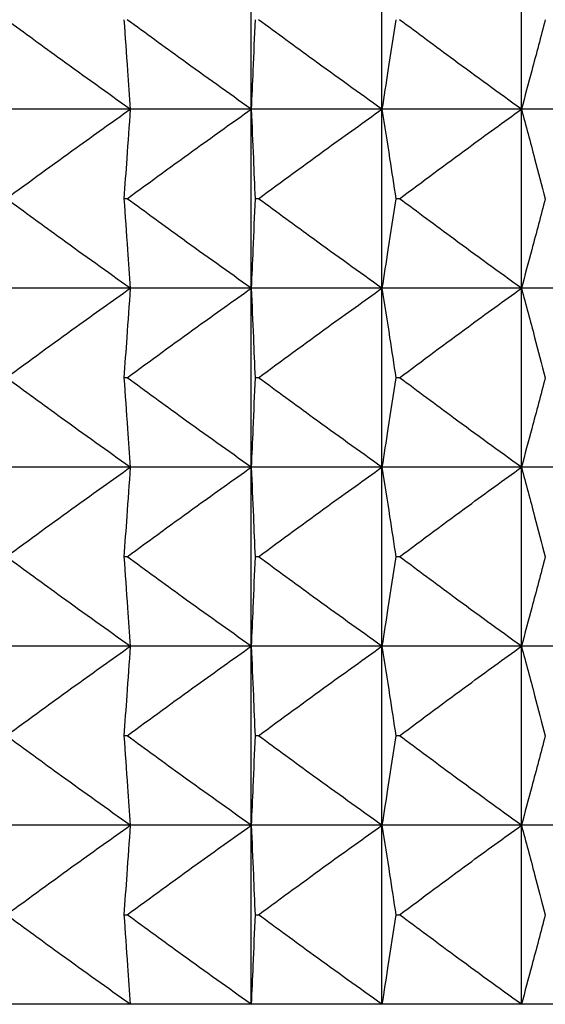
# Model space of a CAD drawing. Header units: millimetres. Extents: x 0 to 210, y 0 to 297.
# Tile 68 of 80: x 173.64 to 174.521, y 270.827 to 272.477. Entities that reach past the tile are written whole.
import ezdxf

# ---------------------------------------------------------------- set-up
doc = ezdxf.new("R2010")
doc.units = ezdxf.units.MM

msp = doc.modelspace()

# ---------------------------------------------------------------- linework, layer by layer
at = {"color": 7, "linetype": 'Continuous', "lineweight": 25}
for p, q in [((174.028, 272.3273), (174.028, 272.6273)), ((174.2469, 272.3273), (174.2469, 272.6273)), ((174.4805, 272.3273), (174.4805, 272.6273)), ((173.6402, 272.3273), (173.4738, 272.3273)), ((173.8253, 272.3273), (173.6402, 272.3273)), ((174.028, 272.3273), (173.8253, 272.3273)), ((174.2469, 272.3273), (174.028, 272.3273)), ((174.028, 272.0273), (174.028, 272.3273)), ((174.4805, 272.3273), (174.2469, 272.3273)), ((174.2469, 272.0273), (174.2469, 272.3273)), ((174.7272, 272.3273), (174.4805, 272.3273)), ((174.4805, 272.0273), (174.4805, 272.3273)), ((173.8201, 272.1773), (173.8147, 272.1773)), ((174.0402, 272.1773), (174.0344, 272.1773)), ((174.2764, 272.1773), (174.2701, 272.1773)), ((173.6402, 272.0273), (173.4738, 272.0273)), ((173.8253, 272.0273), (173.6402, 272.0273)), ((174.028, 272.0273), (173.8253, 272.0273)), ((174.2469, 272.0273), (174.028, 272.0273)), ((174.028, 271.7273), (174.028, 272.0273)), ((174.4805, 272.0273), (174.2469, 272.0273)), ((174.2469, 271.7273), (174.2469, 272.0273)), ((174.7272, 272.0273), (174.4805, 272.0273)), ((174.4805, 271.7273), (174.4805, 272.0273)), ((173.8201, 271.8773), (173.8147, 271.8773)), ((174.0402, 271.8773), (174.0344, 271.8773)), ((174.2764, 271.8773), (174.2701, 271.8773)), ((173.6402, 271.7273), (173.4738, 271.7273)), ((173.8253, 271.7273), (173.6402, 271.7273)), ((174.028, 271.7273), (173.8253, 271.7273)), ((174.2469, 271.7273), (174.028, 271.7273)), ((174.028, 271.4273), (174.028, 271.7273)), ((174.4805, 271.7273), (174.2469, 271.7273)), ((174.2469, 271.4273), (174.2469, 271.7273)), ((174.7272, 271.7273), (174.4805, 271.7273)), ((174.4805, 271.4273), (174.4805, 271.7273)), ((173.8201, 271.5773), (173.8147, 271.5773)), ((174.0402, 271.5773), (174.0344, 271.5773)), ((174.2764, 271.5773), (174.2701, 271.5773)), ((173.6402, 271.4273), (173.4738, 271.4273)), ((173.8253, 271.4273), (173.6402, 271.4273)), ((174.028, 271.4273), (173.8253, 271.4273)), ((174.2469, 271.4273), (174.028, 271.4273)), ((174.028, 271.1273), (174.028, 271.4273)), ((174.4805, 271.4273), (174.2469, 271.4273)), ((174.2469, 271.1273), (174.2469, 271.4273)), ((174.7272, 271.4273), (174.4805, 271.4273)), ((174.4805, 271.1273), (174.4805, 271.4273)), ((173.8201, 271.2773), (173.8147, 271.2773)), ((174.0402, 271.2773), (174.0344, 271.2773)), ((174.2764, 271.2773), (174.2701, 271.2773)), ((173.6402, 271.1273), (173.4738, 271.1273)), ((173.8253, 271.1273), (173.6402, 271.1273)), ((174.028, 271.1273), (173.8253, 271.1273)), ((174.2469, 271.1273), (174.028, 271.1273)), ((174.028, 270.8273), (174.028, 271.1273)), ((174.4805, 271.1273), (174.2469, 271.1273)), ((174.2469, 270.8273), (174.2469, 271.1273)), ((174.7272, 271.1273), (174.4805, 271.1273)), ((174.4805, 270.8273), (174.4805, 271.1273)), ((173.8147, 270.9773), (173.8201, 270.9773)), ((174.0344, 270.9773), (174.0402, 270.9773)), ((174.2701, 270.9773), (174.2764, 270.9773)), ((173.6402, 270.8273), (173.4738, 270.8273)), ((173.8253, 270.8273), (173.6402, 270.8273)), ((174.028, 270.8273), (173.8253, 270.8273)), ((174.2469, 270.8273), (174.028, 270.8273)), ((174.4805, 270.8273), (174.2469, 270.8273)), ((174.7272, 270.8273), (174.4805, 270.8273))]:
    msp.add_line(p, q, dxfattribs=at)
for points, knots in [([(173.8253, 272.3273), (173.7868, 272.3547), (173.7173, 272.4043), (173.6484, 272.4548), (173.6176, 272.4773)], [0, 0, 0, 0, 0.553286, 1, 1, 1, 1]), ([(173.8147, 272.4773), (173.8167, 272.4488), (173.8202, 272.3988), (173.8238, 272.3488), (173.8253, 272.3273)], [0, 0, 0, 0, 0.569759, 1, 1, 1, 1]), ([(174.028, 272.3273), (173.9895, 272.3547), (173.9199, 272.4043), (173.8509, 272.4548), (173.8201, 272.4773)], [0, 0, 0, 0, 0.553288, 1, 1, 1, 1]), ([(174.0344, 272.4773), (174.0332, 272.4488), (174.0311, 272.3988), (174.0289, 272.3488), (174.028, 272.3273)], [0, 0, 0, 0, 0.569774, 1, 1, 1, 1]), ([(174.2469, 272.3273), (174.2086, 272.3547), (174.1393, 272.4043), (174.0708, 272.4548), (174.0402, 272.4773)], [0, 0, 0, 0, 0.553275, 1, 1, 1, 1]), ([(174.2701, 272.4773), (174.2658, 272.4488), (174.2581, 272.3988), (174.2503, 272.3488), (174.2469, 272.3273)], [0, 0, 0, 0, 0.569672, 1, 1, 1, 1]), ([(174.4805, 272.3273), (174.4426, 272.3547), (174.3743, 272.4043), (174.3066, 272.4548), (174.2764, 272.4773)], [0, 0, 0, 0, 0.553248, 1, 1, 1, 1]), ([(174.5205, 272.4773), (174.513, 272.4488), (174.4998, 272.3988), (174.4863, 272.3488), (174.4805, 272.3273)], [0, 0, 0, 0, 0.569469, 1, 1, 1, 1]), ([(173.6176, 272.1773), (173.6566, 272.2059), (173.7256, 272.2564), (173.7952, 272.3059), (173.8253, 272.3273)], [0, 0, 0, 0, 0.566714, 1, 1, 1, 1]), ([(173.8253, 272.3273), (173.8233, 272.2998), (173.8198, 272.2498), (173.8163, 272.1998), (173.8147, 272.1773)], [0, 0, 0, 0, 0.550192, 1, 1, 1, 1]), ([(173.8201, 272.1773), (173.8592, 272.2059), (173.9282, 272.2564), (173.9978, 272.3059), (174.028, 272.3273)], [0, 0, 0, 0, 0.566712, 1, 1, 1, 1]), ([(174.028, 272.3273), (174.0292, 272.2998), (174.0313, 272.2498), (174.0334, 272.1998), (174.0344, 272.1773)], [0, 0, 0, 0, 0.550177, 1, 1, 1, 1]), ([(174.0402, 272.1773), (174.079, 272.2059), (174.1476, 272.2563), (174.2169, 272.3059), (174.2469, 272.3273)], [0, 0, 0, 0, 0.566724, 1, 1, 1, 1]), ([(174.2469, 272.3273), (174.2512, 272.2998), (174.2591, 272.2498), (174.2667, 272.1998), (174.2701, 272.1773)], [0, 0, 0, 0, 0.5502799, 1, 1, 1, 1]), ([(174.2764, 272.1773), (174.3147, 272.2059), (174.3824, 272.2563), (174.4508, 272.3059), (174.4805, 272.3273)], [0, 0, 0, 0, 0.566752, 1, 1, 1, 1]), ([(174.4805, 272.3273), (174.4879, 272.2998), (174.5014, 272.2498), (174.5146, 272.1998), (174.5205, 272.1773)], [0, 0, 0, 0, 0.550483, 1, 1, 1, 1]), ([(173.8253, 272.0273), (173.7868, 272.0547), (173.7173, 272.1043), (173.6484, 272.1548), (173.6176, 272.1773)], [0, 0, 0, 0, 0.553271, 1, 1, 1, 1]), ([(173.8147, 272.1773), (173.8167, 272.1488), (173.8202, 272.0988), (173.8238, 272.0488), (173.8253, 272.0273)], [0, 0, 0, 0, 0.5698154, 1, 1, 1, 1]), ([(174.028, 272.0273), (173.9895, 272.0547), (173.9198, 272.1043), (173.8509, 272.1548), (173.8201, 272.1773)], [0, 0, 0, 0, 0.553272, 1, 1, 1, 1]), ([(174.0344, 272.1773), (174.0332, 272.1488), (174.0311, 272.0988), (174.0289, 272.0488), (174.028, 272.0273)], [0, 0, 0, 0, 0.569831, 1, 1, 1, 1]), ([(174.2469, 272.0273), (174.2086, 272.0547), (174.1393, 272.1043), (174.0708, 272.1548), (174.0402, 272.1773)], [0, 0, 0, 0, 0.55326, 1, 1, 1, 1]), ([(174.2701, 272.1773), (174.2658, 272.1488), (174.2581, 272.0988), (174.2503, 272.0488), (174.2469, 272.0273)], [0, 0, 0, 0, 0.569727, 1, 1, 1, 1]), ([(174.4805, 272.0273), (174.4426, 272.0547), (174.3743, 272.1043), (174.3066, 272.1548), (174.2764, 272.1773)], [0, 0, 0, 0, 0.553232, 1, 1, 1, 1]), ([(174.5205, 272.1773), (174.513, 272.1488), (174.4998, 272.0988), (174.4863, 272.0488), (174.4805, 272.0273)], [0, 0, 0, 0, 0.569522, 1, 1, 1, 1]), ([(173.6176, 271.8773), (173.6566, 271.9059), (173.7256, 271.9563), (173.7952, 272.0059), (173.8253, 272.0273)], [0, 0, 0, 0, 0.566695, 1, 1, 1, 1]), ([(173.8253, 272.0273), (173.8233, 271.9998), (173.8198, 271.9498), (173.8163, 271.8998), (173.8147, 271.8773)], [0, 0, 0, 0, 0.5502368, 1, 1, 1, 1]), ([(173.8201, 271.8773), (173.8592, 271.9059), (173.9282, 271.9563), (173.9978, 272.0059), (174.028, 272.0273)], [0, 0, 0, 0, 0.566693, 1, 1, 1, 1]), ([(174.028, 272.0273), (174.0292, 271.9998), (174.0313, 271.9498), (174.0334, 271.8998), (174.0344, 271.8773)], [0, 0, 0, 0, 0.550222, 1, 1, 1, 1]), ([(174.0402, 271.8773), (174.079, 271.9059), (174.1476, 271.9563), (174.2169, 272.0059), (174.2469, 272.0273)], [0, 0, 0, 0, 0.566705, 1, 1, 1, 1]), ([(174.2469, 272.0273), (174.2512, 271.9998), (174.2591, 271.9498), (174.2667, 271.8998), (174.2701, 271.8773)], [0, 0, 0, 0, 0.550323, 1, 1, 1, 1]), ([(174.2764, 271.8773), (174.3147, 271.9059), (174.3824, 271.9563), (174.4508, 272.0059), (174.4805, 272.0273)], [0, 0, 0, 0, 0.566732, 1, 1, 1, 1]), ([(174.4805, 272.0273), (174.4879, 271.9998), (174.5014, 271.9498), (174.5146, 271.8998), (174.5205, 271.8773)], [0, 0, 0, 0, 0.550524, 1, 1, 1, 1]), ([(173.8253, 271.7273), (173.7868, 271.7547), (173.7173, 271.8043), (173.6484, 271.8547), (173.6176, 271.8773)], [0, 0, 0, 0, 0.553271, 1, 1, 1, 1]), ([(173.8147, 271.8773), (173.8167, 271.8488), (173.8202, 271.7988), (173.8238, 271.7488), (173.8253, 271.7273)], [0, 0, 0, 0, 0.5697165, 1, 1, 1, 1]), ([(174.028, 271.7273), (173.9895, 271.7547), (173.9198, 271.8043), (173.8509, 271.8547), (173.8201, 271.8773)], [0, 0, 0, 0, 0.553272, 1, 1, 1, 1]), ([(174.0344, 271.8773), (174.0332, 271.8488), (174.0311, 271.7988), (174.0289, 271.7488), (174.028, 271.7273)], [0, 0, 0, 0, 0.569731, 1, 1, 1, 1]), ([(174.2469, 271.7273), (174.2086, 271.7547), (174.1393, 271.8043), (174.0708, 271.8547), (174.0402, 271.8773)], [0, 0, 0, 0, 0.55326, 1, 1, 1, 1]), ([(174.2701, 271.8773), (174.2658, 271.8488), (174.2581, 271.7988), (174.2503, 271.7488), (174.2469, 271.7273)], [0, 0, 0, 0, 0.56963, 1, 1, 1, 1]), ([(174.4805, 271.7273), (174.4426, 271.7547), (174.3743, 271.8043), (174.3066, 271.8547), (174.2764, 271.8773)], [0, 0, 0, 0, 0.553232, 1, 1, 1, 1]), ([(174.5205, 271.8773), (174.513, 271.8488), (174.4998, 271.7988), (174.4863, 271.7488), (174.4805, 271.7273)], [0, 0, 0, 0, 0.569429, 1, 1, 1, 1]), ([(173.6176, 271.5773), (173.6566, 271.6059), (173.7256, 271.6564), (173.7952, 271.7059), (173.8253, 271.7273)], [0, 0, 0, 0, 0.566714, 1, 1, 1, 1]), ([(173.8253, 271.7273), (173.8233, 271.6998), (173.8198, 271.6498), (173.8163, 271.5998), (173.8147, 271.5773)], [0, 0, 0, 0, 0.550192, 1, 1, 1, 1]), ([(173.8201, 271.5773), (173.8592, 271.6059), (173.9282, 271.6564), (173.9978, 271.7059), (174.028, 271.7273)], [0, 0, 0, 0, 0.566712, 1, 1, 1, 1]), ([(174.028, 271.7273), (174.0292, 271.6998), (174.0313, 271.6498), (174.0334, 271.5998), (174.0344, 271.5773)], [0, 0, 0, 0, 0.550177, 1, 1, 1, 1]), ([(174.0402, 271.5773), (174.079, 271.6059), (174.1476, 271.6564), (174.2169, 271.7059), (174.2469, 271.7273)], [0, 0, 0, 0, 0.566724, 1, 1, 1, 1]), ([(174.2469, 271.7273), (174.2512, 271.6998), (174.2591, 271.6498), (174.2667, 271.5998), (174.2701, 271.5773)], [0, 0, 0, 0, 0.5502799, 1, 1, 1, 1]), ([(174.2764, 271.5773), (174.3147, 271.6059), (174.3824, 271.6563), (174.4508, 271.7059), (174.4805, 271.7273)], [0, 0, 0, 0, 0.566752, 1, 1, 1, 1]), ([(174.4805, 271.7273), (174.4879, 271.6998), (174.5014, 271.6499), (174.5146, 271.5998), (174.5205, 271.5773)], [0, 0, 0, 0, 0.550483, 1, 1, 1, 1]), ([(173.8253, 271.4273), (173.7868, 271.4547), (173.7173, 271.5043), (173.6484, 271.5548), (173.6176, 271.5773)], [0, 0, 0, 0, 0.553271, 1, 1, 1, 1]), ([(173.8147, 271.5773), (173.8167, 271.5488), (173.8202, 271.4988), (173.8238, 271.4488), (173.8253, 271.4273)], [0, 0, 0, 0, 0.5698154, 1, 1, 1, 1]), ([(174.028, 271.4273), (173.9895, 271.4547), (173.9198, 271.5043), (173.8509, 271.5548), (173.8201, 271.5773)], [0, 0, 0, 0, 0.553272, 1, 1, 1, 1]), ([(174.0344, 271.5773), (174.0332, 271.5488), (174.0311, 271.4988), (174.0289, 271.4488), (174.028, 271.4273)], [0, 0, 0, 0, 0.569831, 1, 1, 1, 1]), ([(174.2469, 271.4273), (174.2086, 271.4547), (174.1393, 271.5043), (174.0708, 271.5548), (174.0402, 271.5773)], [0, 0, 0, 0, 0.55326, 1, 1, 1, 1]), ([(174.2701, 271.5773), (174.2658, 271.5488), (174.2581, 271.4988), (174.2503, 271.4488), (174.2469, 271.4273)], [0, 0, 0, 0, 0.569727, 1, 1, 1, 1]), ([(174.4805, 271.4273), (174.4426, 271.4547), (174.3743, 271.5043), (174.3066, 271.5548), (174.2764, 271.5773)], [0, 0, 0, 0, 0.553232, 1, 1, 1, 1]), ([(174.5205, 271.5773), (174.513, 271.5488), (174.4998, 271.4988), (174.4863, 271.4488), (174.4805, 271.4273)], [0, 0, 0, 0, 0.569522, 1, 1, 1, 1]), ([(173.6176, 271.2773), (173.6566, 271.3059), (173.7256, 271.3563), (173.7952, 271.4059), (173.8253, 271.4273)], [0, 0, 0, 0, 0.566695, 1, 1, 1, 1]), ([(173.8253, 271.4273), (173.8233, 271.3998), (173.8198, 271.3498), (173.8163, 271.2998), (173.8147, 271.2773)], [0, 0, 0, 0, 0.5502368, 1, 1, 1, 1]), ([(173.8201, 271.2773), (173.8592, 271.3059), (173.9282, 271.3563), (173.9978, 271.4059), (174.028, 271.4273)], [0, 0, 0, 0, 0.566693, 1, 1, 1, 1]), ([(174.028, 271.4273), (174.0292, 271.3998), (174.0313, 271.3498), (174.0334, 271.2998), (174.0344, 271.2773)], [0, 0, 0, 0, 0.550222, 1, 1, 1, 1]), ([(174.0402, 271.2773), (174.079, 271.3059), (174.1476, 271.3563), (174.2169, 271.4059), (174.2469, 271.4273)], [0, 0, 0, 0, 0.566705, 1, 1, 1, 1]), ([(174.2469, 271.4273), (174.2512, 271.3998), (174.2591, 271.3498), (174.2667, 271.2998), (174.2701, 271.2773)], [0, 0, 0, 0, 0.550323, 1, 1, 1, 1]), ([(174.2764, 271.2773), (174.3147, 271.3059), (174.3824, 271.3563), (174.4508, 271.4059), (174.4805, 271.4273)], [0, 0, 0, 0, 0.566732, 1, 1, 1, 1]), ([(174.4805, 271.4273), (174.4879, 271.3998), (174.5014, 271.3499), (174.5146, 271.2998), (174.5205, 271.2773)], [0, 0, 0, 0, 0.550524, 1, 1, 1, 1]), ([(173.8253, 271.1273), (173.7868, 271.1547), (173.7173, 271.2043), (173.6484, 271.2547), (173.6176, 271.2773)], [0, 0, 0, 0, 0.553271, 1, 1, 1, 1]), ([(173.8147, 271.2773), (173.8167, 271.2488), (173.8202, 271.1988), (173.8238, 271.1488), (173.8253, 271.1273)], [0, 0, 0, 0, 0.5698154, 1, 1, 1, 1]), ([(174.028, 271.1273), (173.9895, 271.1547), (173.9198, 271.2043), (173.8509, 271.2547), (173.8201, 271.2773)], [0, 0, 0, 0, 0.553272, 1, 1, 1, 1]), ([(174.0344, 271.2773), (174.0332, 271.2488), (174.0311, 271.1988), (174.0289, 271.1488), (174.028, 271.1273)], [0, 0, 0, 0, 0.569831, 1, 1, 1, 1]), ([(174.2469, 271.1273), (174.2086, 271.1547), (174.1393, 271.2043), (174.0708, 271.2547), (174.0402, 271.2773)], [0, 0, 0, 0, 0.55326, 1, 1, 1, 1]), ([(174.2701, 271.2773), (174.2658, 271.2488), (174.2581, 271.1988), (174.2503, 271.1488), (174.2469, 271.1273)], [0, 0, 0, 0, 0.569727, 1, 1, 1, 1]), ([(174.4805, 271.1273), (174.4426, 271.1547), (174.3743, 271.2043), (174.3066, 271.2547), (174.2764, 271.2773)], [0, 0, 0, 0, 0.553232, 1, 1, 1, 1]), ([(174.5205, 271.2773), (174.513, 271.2488), (174.4998, 271.1988), (174.4863, 271.1488), (174.4805, 271.1273)], [0, 0, 0, 0, 0.569522, 1, 1, 1, 1]), ([(173.6176, 270.9773), (173.6566, 271.0059), (173.7256, 271.0563), (173.7952, 271.1059), (173.8253, 271.1273)], [0, 0, 0, 0, 0.56668, 1, 1, 1, 1]), ([(173.8253, 271.1273), (173.8233, 271.0998), (173.8198, 271.0498), (173.8163, 270.9998), (173.8147, 270.9773)], [0, 0, 0, 0, 0.550192, 1, 1, 1, 1]), ([(173.8201, 270.9773), (173.8592, 271.0059), (173.9282, 271.0563), (173.9978, 271.1059), (174.028, 271.1273)], [0, 0, 0, 0, 0.566678, 1, 1, 1, 1]), ([(174.028, 271.1273), (174.0292, 271.0998), (174.0313, 271.0498), (174.0334, 270.9998), (174.0344, 270.9773)], [0, 0, 0, 0, 0.550177, 1, 1, 1, 1]), ([(174.0402, 270.9773), (174.079, 271.0059), (174.1476, 271.0563), (174.2169, 271.1059), (174.2469, 271.1273)], [0, 0, 0, 0, 0.56669, 1, 1, 1, 1]), ([(174.2469, 271.1273), (174.2512, 271.0998), (174.2591, 271.0498), (174.2667, 270.9998), (174.2701, 270.9773)], [0, 0, 0, 0, 0.5502799, 1, 1, 1, 1]), ([(174.2764, 270.9773), (174.3147, 271.0059), (174.3824, 271.0563), (174.4508, 271.1059), (174.4805, 271.1273)], [0, 0, 0, 0, 0.566717, 1, 1, 1, 1]), ([(174.4805, 271.1273), (174.4879, 271.0998), (174.5014, 271.0499), (174.5146, 270.9998), (174.5205, 270.9773)], [0, 0, 0, 0, 0.550483, 1, 1, 1, 1]), ([(173.8253, 270.8273), (173.7868, 270.8547), (173.7173, 270.9043), (173.6484, 270.9548), (173.6176, 270.9773)], [0, 0, 0, 0, 0.553286, 1, 1, 1, 1]), ([(173.8147, 270.9773), (173.8167, 270.9488), (173.8202, 270.8988), (173.8238, 270.8488), (173.8253, 270.8273)], [0, 0, 0, 0, 0.569759, 1, 1, 1, 1]), ([(174.028, 270.8273), (173.9895, 270.8547), (173.9199, 270.9043), (173.8509, 270.9548), (173.8201, 270.9773)], [0, 0, 0, 0, 0.553288, 1, 1, 1, 1]), ([(174.0344, 270.9773), (174.0332, 270.9488), (174.0311, 270.8988), (174.0289, 270.8488), (174.028, 270.8273)], [0, 0, 0, 0, 0.569774, 1, 1, 1, 1]), ([(174.2469, 270.8273), (174.2086, 270.8547), (174.1393, 270.9043), (174.0708, 270.9548), (174.0402, 270.9773)], [0, 0, 0, 0, 0.553275, 1, 1, 1, 1]), ([(174.2701, 270.9773), (174.2658, 270.9488), (174.2581, 270.8988), (174.2503, 270.8488), (174.2469, 270.8273)], [0, 0, 0, 0, 0.569672, 1, 1, 1, 1]), ([(174.4805, 270.8273), (174.4426, 270.8547), (174.3743, 270.9043), (174.3066, 270.9548), (174.2764, 270.9773)], [0, 0, 0, 0, 0.553248, 1, 1, 1, 1]), ([(174.5205, 270.9773), (174.513, 270.9488), (174.4998, 270.8988), (174.4863, 270.8488), (174.4805, 270.8273)], [0, 0, 0, 0, 0.569469, 1, 1, 1, 1])]:
    msp.add_open_spline(points, degree=3, knots=knots, dxfattribs=at)

doc.saveas('drawing.dxf')
